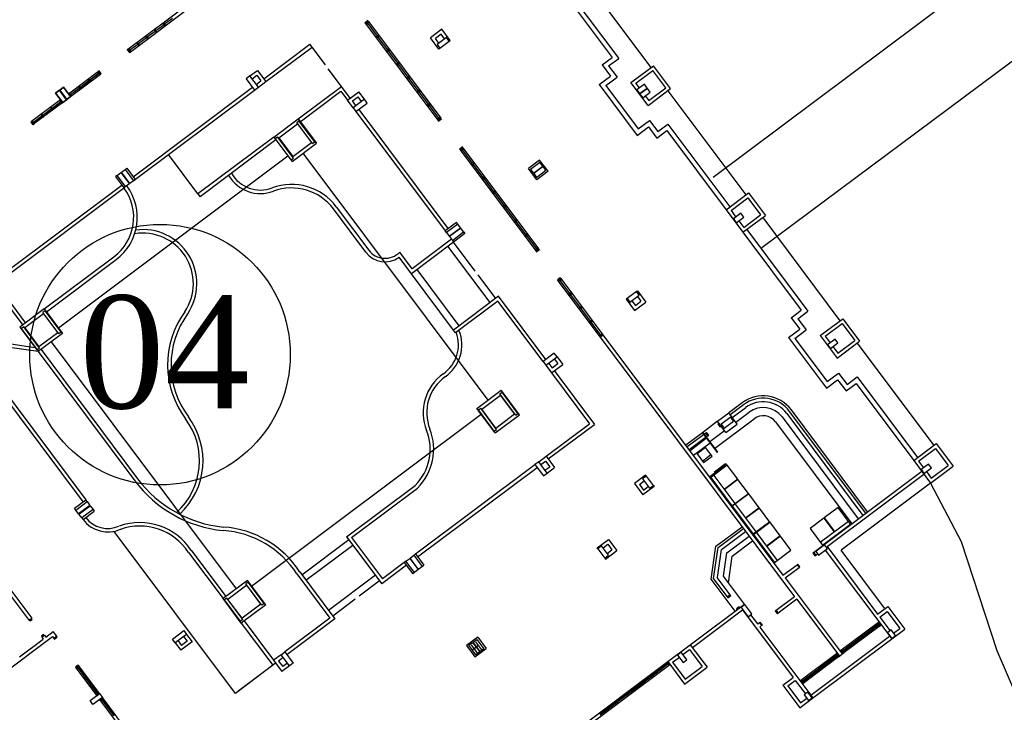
# Model space of a CAD drawing. Header units: millimetres. Extents: x 593 to 1794, y -180 to 570.
# Tile 22 of 71: x 1112 to 1154, y 47 to 77. Entities that reach past the tile are written whole.
import ezdxf

# ---------------------------------------------------------------- set-up
doc = ezdxf.new("R2010")
doc.units = ezdxf.units.MM
doc.header["$MEASUREMENT"] = 0
for name, color, linetype, lineweight in [('Layout - Marco Polo', 252, 'Continuous', 25), ('Linha de Chamada - Marco Polo', 1, 'Continuous', 25), ('Textos - Marco Polo', 143, 'Continuous', 25)]:
    doc.layers.add(name, color=color, linetype=linetype, lineweight=lineweight)
doc.styles.add('Dutch801RmBT', font='dutch.ttf')

msp = doc.modelspace()

# ---------------------------------------------------------------- linework, layer by layer
at = {"layer": 'Layout - Marco Polo'}
for p, q in [((1141.764, 69.95), (1156.612, 81.062)), ((1135.782, 79.068), (1139.108, 74.625)), ((1135.089, 78.55), (1137.732, 75.02)), ((1134.929, 78.43), (1137.452, 75.06)), ((1143.843, 66.956), (1158.893, 78.166)), ((1116.81, 75.409), (1119.436, 77.374)), ((1116.9, 75.289), (1119.526, 77.254)), ((1118.003, 76.208), (1118.333, 76.455)), ((1118.343, 76.525), (1118.303, 76.495)), ((1118.303, 76.495), (1118.363, 76.415)), ((1118.403, 76.445), (1118.343, 76.525)), ((1118.363, 76.415), (1118.403, 76.445)), ((1118.373, 76.485), (1118.702, 76.731)), ((1127.036, 76.625), (1126.916, 76.535)), ((1126.916, 76.535), (1126.94, 76.503)), ((1126.94, 76.503), (1127.06, 76.593)), ((1126.94, 76.503), (1130.026, 72.38)), ((1127.04, 76.578), (1126.96, 76.518)), ((1126.96, 76.518), (1126.99, 76.478)), ((1126.99, 76.478), (1127.07, 76.538)), ((1127.036, 76.625), (1127.022, 76.644)), ((1127.03, 76.508), (1127.437, 75.965)), ((1127.06, 76.593), (1127.036, 76.625)), ((1127.07, 76.538), (1127.04, 76.578)), ((1127.06, 76.593), (1130.147, 72.47)), ((1117.634, 75.932), (1117.963, 76.178)), ((1117.973, 76.248), (1117.933, 76.218)), ((1117.933, 76.218), (1117.993, 76.138)), ((1118.033, 76.168), (1117.973, 76.248)), ((1117.993, 76.138), (1118.033, 76.168)), ((1127.477, 75.995), (1127.397, 75.935)), ((1127.507, 75.955), (1127.477, 75.995)), ((1130.191, 76.257), (1129.711, 75.897)), ((1130.161, 76.047), (1129.921, 75.867)), ((1130.311, 75.847), (1130.161, 76.047)), ((1130.55, 75.777), (1130.191, 76.257)), ((1116.895, 75.379), (1117.224, 75.625)), ((1117.235, 75.695), (1117.194, 75.665)), ((1117.194, 75.665), (1117.254, 75.585)), ((1117.294, 75.615), (1117.235, 75.695)), ((1117.254, 75.585), (1117.294, 75.615)), ((1117.264, 75.655), (1117.594, 75.902)), ((1117.604, 75.972), (1117.564, 75.942)), ((1117.564, 75.942), (1117.624, 75.862)), ((1117.664, 75.892), (1117.604, 75.972)), ((1117.624, 75.862), (1117.664, 75.892)), ((1122.601, 74.148), (1124.57, 75.622)), ((1124.66, 75.502), (1124.57, 75.622)), ((1127.397, 75.935), (1127.427, 75.895)), ((1127.427, 75.895), (1127.507, 75.955)), ((1127.467, 75.925), (1127.873, 75.381)), ((1130.07, 75.417), (1129.711, 75.897)), ((1130.07, 75.667), (1129.921, 75.867)), ((1130.391, 75.907), (1129.99, 75.607)), ((1129.99, 75.607), (1130.11, 75.447)), ((1130.11, 75.447), (1130.51, 75.747)), ((1130.51, 75.747), (1130.391, 75.907)), ((1130.51, 75.747), (1130.55, 75.777)), ((1116.81, 75.409), (1116.782, 75.388)), ((1116.782, 75.388), (1116.872, 75.268)), ((1116.9, 75.289), (1116.81, 75.409)), ((1116.9, 75.289), (1116.81, 75.409)), ((1116.865, 75.419), (1116.825, 75.389)), ((1116.825, 75.389), (1116.885, 75.309)), ((1116.925, 75.339), (1116.865, 75.419)), ((1116.872, 75.268), (1116.9, 75.289)), ((1116.885, 75.309), (1116.925, 75.339)), ((1122.691, 74.028), (1124.66, 75.502)), ((1125.225, 74.747), (1124.66, 75.502)), ((1127.913, 75.411), (1127.833, 75.351)), ((1127.833, 75.351), (1127.863, 75.311)), ((1127.863, 75.311), (1127.943, 75.371)), ((1127.903, 75.341), (1128.31, 74.798)), ((1127.943, 75.371), (1127.913, 75.411)), ((1130.11, 75.447), (1130.07, 75.417)), ((1128.35, 74.828), (1128.27, 74.768)), ((1128.27, 74.768), (1128.3, 74.728)), ((1128.3, 74.728), (1128.38, 74.788)), ((1128.34, 74.758), (1128.747, 74.215)), ((1128.38, 74.788), (1128.35, 74.828)), ((1137.024, 74.739), (1137.452, 75.06)), ((1137.024, 74.739), (1137.383, 74.259)), ((1137.304, 74.699), (1137.732, 75.02)), ((1114.272, 73.509), (1115.553, 74.468)), ((1114.362, 73.389), (1115.643, 74.348)), ((1115.18, 74.104), (1115.554, 74.384)), ((1115.189, 74.092), (1115.562, 74.372)), ((1115.568, 74.448), (1115.528, 74.418)), ((1115.528, 74.418), (1115.588, 74.338)), ((1115.581, 74.489), (1115.553, 74.468)), ((1115.553, 74.468), (1115.643, 74.348)), ((1115.628, 74.368), (1115.568, 74.448)), ((1115.671, 74.369), (1115.581, 74.489)), ((1115.588, 74.338), (1115.628, 74.368)), ((1115.643, 74.348), (1115.671, 74.369)), ((1122.011, 74.268), (1122.331, 74.508)), ((1122.011, 74.268), (1122.331, 74.508)), ((1122.331, 74.508), (1122.691, 74.028)), ((1125.916, 73.825), (1125.35, 74.58)), ((1137.304, 74.699), (1137.663, 74.219)), ((1138.255, 73.987), (1139.215, 74.706)), ((1138.465, 73.957), (1139.185, 74.496)), ((1139.737, 73.76), (1139.185, 74.496)), ((1139.947, 73.73), (1139.215, 74.706)), ((1114.767, 73.794), (1115.14, 74.074)), ((1114.775, 73.783), (1115.149, 74.062)), ((1115.155, 74.138), (1115.115, 74.108)), ((1115.115, 74.108), (1115.175, 74.028)), ((1115.215, 74.058), (1115.155, 74.138)), ((1115.175, 74.028), (1115.215, 74.058)), ((1122.011, 74.268), (1121.851, 74.148)), ((1121.851, 74.148), (1122.211, 73.668)), ((1122.371, 73.788), (1122.011, 74.268)), ((1122.101, 74.148), (1122.301, 74.298)), ((1122.281, 73.908), (1122.481, 74.058)), ((1122.301, 74.298), (1122.481, 74.058)), ((1122.371, 73.788), (1122.691, 74.028)), ((1128.787, 74.245), (1128.707, 74.185)), ((1128.707, 74.185), (1128.737, 74.145)), ((1128.737, 74.145), (1128.817, 74.205)), ((1128.777, 74.175), (1129.183, 73.632)), ((1128.817, 74.205), (1128.787, 74.245)), ((1136.903, 73.899), (1137.383, 74.259)), ((1136.903, 73.899), (1138.521, 71.738)), ((1137.183, 73.859), (1137.663, 74.219)), ((1138.255, 73.987), (1138.375, 74.077)), ((1138.986, 73.01), (1138.255, 73.987)), ((1138.615, 73.757), (1138.465, 73.957)), ((1138.827, 73.916), (1138.507, 73.676)), ((1138.947, 73.755), (1138.827, 73.916)), ((1113.887, 73.657), (1113.726, 73.537)), ((1113.726, 73.537), (1113.887, 73.657)), ((1113.726, 73.537), (1114.026, 73.137)), ((1114.026, 73.137), (1113.726, 73.537)), ((1114.186, 73.257), (1113.887, 73.657)), ((1113.887, 73.657), (1114.186, 73.257)), ((1114.063, 73.789), (1113.903, 73.669)), ((1113.903, 73.669), (1114.063, 73.789)), ((1113.903, 73.669), (1114.202, 73.269)), ((1114.202, 73.269), (1113.903, 73.669)), ((1114.362, 73.389), (1114.063, 73.789)), ((1114.063, 73.789), (1114.362, 73.389)), ((1114.362, 73.389), (1114.272, 73.509)), ((1114.327, 73.519), (1114.287, 73.489)), ((1114.287, 73.489), (1114.347, 73.409)), ((1114.387, 73.439), (1114.327, 73.519)), ((1114.353, 73.485), (1114.727, 73.764)), ((1114.362, 73.473), (1114.735, 73.753)), ((1114.741, 73.828), (1114.701, 73.798)), ((1114.701, 73.798), (1114.761, 73.718)), ((1114.801, 73.748), (1114.741, 73.828)), ((1114.761, 73.718), (1114.801, 73.748)), ((1117.029, 69.976), (1122.121, 73.788)), ((1117.079, 69.826), (1122.211, 73.668)), ((1122.211, 73.668), (1122.371, 73.788)), ((1124.067, 72.44), (1125.916, 73.825)), ((1124.156, 72.32), (1125.886, 73.615)), ((1125.886, 73.615), (1126.168, 73.237)), ((1126.289, 73.327), (1125.916, 73.825)), ((1126.168, 73.237), (1126.649, 73.596)), ((1126.889, 73.276), (1126.649, 73.596)), ((1126.889, 73.276), (1126.649, 73.596)), ((1129.223, 73.662), (1129.143, 73.602)), ((1129.143, 73.602), (1129.173, 73.562)), ((1129.173, 73.562), (1129.253, 73.622)), ((1129.213, 73.592), (1129.62, 73.048)), ((1129.253, 73.622), (1129.223, 73.662)), ((1137.183, 73.859), (1138.561, 72.018)), ((1138.507, 73.676), (1138.626, 73.516)), ((1138.626, 73.516), (1138.947, 73.755)), ((1138.959, 73.739), (1138.638, 73.5)), ((1138.638, 73.5), (1138.758, 73.34)), ((1138.758, 73.34), (1139.078, 73.579)), ((1139.078, 73.579), (1138.959, 73.739)), ((1138.986, 73.01), (1139.947, 73.73)), ((1139.016, 73.22), (1139.737, 73.76)), ((1139.827, 73.64), (1143.153, 69.197)), ((1113.936, 73.257), (1112.695, 72.328)), ((1114.026, 73.137), (1112.785, 72.208)), ((1113.577, 72.903), (1113.937, 73.173)), ((1113.585, 72.892), (1113.945, 73.162)), ((1113.936, 73.257), (1113.896, 73.227)), ((1113.896, 73.227), (1113.986, 73.107)), ((1114.026, 73.137), (1113.936, 73.257)), ((1114.026, 73.137), (1113.936, 73.257)), ((1113.986, 73.107), (1114.026, 73.137)), ((1114.026, 73.137), (1114.186, 73.257)), ((1114.186, 73.257), (1114.026, 73.137)), ((1114.202, 73.269), (1114.362, 73.389)), ((1114.362, 73.389), (1114.202, 73.269)), ((1114.347, 73.409), (1114.387, 73.439)), ((1126.408, 72.917), (1126.168, 73.237)), ((1126.378, 73.207), (1126.619, 73.386)), ((1126.528, 73.006), (1126.378, 73.207)), ((1126.889, 73.276), (1126.408, 72.917)), ((1126.528, 72.756), (1127.008, 73.116)), ((1126.768, 73.186), (1126.619, 73.386)), ((1127.008, 73.116), (1126.889, 73.276)), ((1129.66, 73.078), (1129.58, 73.018)), ((1129.69, 73.038), (1129.66, 73.078)), ((1138.866, 73.421), (1139.016, 73.22)), ((1138.986, 73.01), (1139.106, 73.1)), ((1113.136, 72.658), (1113.096, 72.628)), ((1113.226, 72.538), (1113.136, 72.658)), ((1113.176, 72.603), (1113.537, 72.873)), ((1113.185, 72.592), (1113.545, 72.862)), ((1113.536, 72.957), (1113.496, 72.928)), ((1113.496, 72.928), (1113.586, 72.807)), ((1113.626, 72.837), (1113.536, 72.957)), ((1113.586, 72.807), (1113.626, 72.837)), ((1126.408, 72.917), (1126.528, 72.756)), ((1126.528, 72.756), (1130.335, 67.671)), ((1126.648, 72.846), (1130.455, 67.761)), ((1129.58, 73.018), (1129.61, 72.978)), ((1129.61, 72.978), (1129.69, 73.038)), ((1129.65, 73.008), (1130.057, 72.465)), ((1112.695, 72.328), (1112.667, 72.307)), ((1112.667, 72.307), (1112.757, 72.187)), ((1112.735, 72.358), (1112.695, 72.328)), ((1112.785, 72.208), (1112.695, 72.328)), ((1112.785, 72.208), (1112.695, 72.328)), ((1112.695, 72.328), (1112.785, 72.208)), ((1112.785, 72.208), (1112.695, 72.328)), ((1112.825, 72.238), (1112.735, 72.358)), ((1112.776, 72.304), (1113.136, 72.573)), ((1112.785, 72.293), (1113.145, 72.562)), ((1112.785, 72.208), (1112.825, 72.238)), ((1113.096, 72.628), (1113.186, 72.508)), ((1113.186, 72.508), (1113.226, 72.538)), ((1123.026, 71.661), (1124.067, 72.44)), ((1123.236, 71.631), (1124.036, 72.23)), ((1124.005, 72.288), (1124.101, 72.36)), ((1124.683, 71.384), (1124.005, 72.288)), ((1124.036, 72.23), (1124.636, 71.43)), ((1124.067, 72.44), (1124.846, 71.4)), ((1124.779, 71.456), (1124.101, 72.36)), ((1130.097, 72.495), (1130.016, 72.435)), ((1130.016, 72.435), (1130.046, 72.395)), ((1130.147, 72.47), (1130.026, 72.38)), ((1130.026, 72.38), (1130.05, 72.348)), ((1130.046, 72.395), (1130.127, 72.455)), ((1130.05, 72.348), (1130.17, 72.438)), ((1130.127, 72.455), (1130.097, 72.495)), ((1130.17, 72.438), (1130.147, 72.47)), ((1130.17, 72.438), (1130.185, 72.419)), ((1138.561, 72.018), (1139.042, 72.377)), ((1139.042, 72.377), (1139.401, 71.897)), ((1139.401, 71.897), (1139.829, 72.218)), ((1139.829, 72.218), (1142.472, 68.687)), ((1112.757, 72.187), (1112.785, 72.208)), ((1138.521, 71.738), (1139.001, 72.098)), ((1139.001, 72.098), (1139.361, 71.617)), ((1139.361, 71.617), (1139.789, 71.938)), ((1139.789, 71.938), (1142.312, 68.567)), ((1123.026, 71.661), (1119.792, 69.24)), ((1123.116, 71.541), (1119.882, 69.12)), ((1123.026, 71.661), (1123.805, 70.621)), ((1123.093, 71.605), (1123.189, 71.677)), ((1123.77, 70.701), (1123.093, 71.605)), ((1123.866, 70.772), (1123.189, 71.677)), ((1123.236, 71.631), (1123.835, 70.831)), ((1123.805, 70.621), (1124.846, 71.4)), ((1123.835, 70.831), (1124.636, 71.43)), ((1124.683, 71.384), (1124.779, 71.456)), ((1132.166, 60.453), (1124.285, 70.98)), ((1131.069, 71.237), (1130.949, 71.147)), ((1130.949, 71.147), (1130.973, 71.115)), ((1130.973, 71.115), (1131.093, 71.205)), ((1130.973, 71.115), (1134.198, 66.809)), ((1131.073, 71.19), (1130.993, 71.13)), ((1130.993, 71.13), (1131.023, 71.09)), ((1131.023, 71.09), (1131.103, 71.15)), ((1131.069, 71.237), (1131.055, 71.256)), ((1131.063, 71.12), (1131.49, 70.551)), ((1131.093, 71.205), (1131.069, 71.237)), ((1131.103, 71.15), (1131.073, 71.19)), ((1131.093, 71.205), (1134.318, 66.898)), ((1113.843, 63.537), (1123.625, 70.861)), ((1119.792, 69.24), (1118.536, 70.917)), ((1123.77, 70.701), (1123.866, 70.772)), ((1131.53, 70.581), (1131.45, 70.521)), ((1131.48, 70.481), (1131.56, 70.541)), ((1131.56, 70.541), (1131.53, 70.581)), ((1134.362, 70.685), (1133.882, 70.326)), ((1134.376, 70.583), (1133.976, 70.284)), ((1134.722, 70.205), (1134.362, 70.685)), ((1134.416, 70.613), (1134.362, 70.685)), ((1134.496, 70.423), (1134.376, 70.583)), ((1116.351, 70.031), (1116.512, 70.151)), ((1116.512, 70.151), (1116.871, 69.671)), ((1116.528, 70.163), (1116.688, 70.283)), ((1116.887, 69.683), (1116.528, 70.163)), ((1116.688, 70.283), (1116.76, 70.337)), ((1116.688, 70.283), (1117.047, 69.802)), ((1116.76, 70.337), (1117.119, 69.856)), ((1131.45, 70.521), (1131.48, 70.481)), ((1131.52, 70.511), (1131.946, 69.941)), ((1134.241, 69.845), (1133.882, 70.326)), ((1133.976, 70.284), (1134.096, 70.124)), ((1134.096, 70.124), (1134.496, 70.423)), ((1134.508, 70.407), (1134.108, 70.108)), ((1134.227, 69.947), (1134.628, 70.247)), ((1134.722, 70.205), (1134.241, 69.845)), ((1134.628, 70.247), (1134.508, 70.407)), ((1116.351, 70.031), (1116.279, 69.977)), ((1116.279, 69.977), (1116.639, 69.497)), ((1116.711, 69.551), (1116.351, 70.031)), ((1117.047, 69.802), (1116.887, 69.683)), ((1117.047, 69.802), (1117.119, 69.856)), ((1131.986, 69.971), (1131.906, 69.911)), ((1131.906, 69.911), (1131.936, 69.871)), ((1131.936, 69.871), (1132.016, 69.931)), ((1131.976, 69.901), (1132.402, 69.332)), ((1132.016, 69.931), (1131.986, 69.971)), ((1134.108, 70.108), (1134.227, 69.947)), ((1111.458, 65.805), (1116.549, 69.617)), ((1111.548, 65.685), (1116.679, 69.527)), ((1116.711, 69.551), (1116.639, 69.497)), ((1116.871, 69.671), (1116.711, 69.551)), ((1132.442, 69.362), (1132.362, 69.302)), ((1132.362, 69.302), (1132.392, 69.262)), ((1132.392, 69.262), (1132.472, 69.322)), ((1132.432, 69.292), (1132.859, 68.722)), ((1132.472, 69.322), (1132.442, 69.362)), ((1142.312, 68.567), (1143.273, 69.286)), ((1143.273, 69.286), (1143.992, 68.326)), ((1119.792, 69.24), (1119.882, 69.12)), ((1142.522, 68.537), (1143.243, 69.077)), ((1143.243, 69.077), (1143.782, 68.356)), ((1126.953, 66.755), (1125.571, 68.601)), ((1125.691, 68.691), (1127.074, 66.845)), ((1132.899, 68.752), (1132.819, 68.692)), ((1132.819, 68.692), (1132.849, 68.652)), ((1132.849, 68.652), (1132.929, 68.712)), ((1132.889, 68.682), (1133.315, 68.113)), ((1132.929, 68.712), (1132.899, 68.752)), ((1142.312, 68.567), (1143.031, 67.607)), ((1142.522, 68.537), (1142.732, 68.257)), ((1130.816, 68.03), (1130.335, 67.671)), ((1130.87, 67.958), (1130.816, 68.03)), ((1130.87, 67.958), (1130.816, 68.03)), ((1133.355, 68.143), (1133.275, 68.083)), ((1133.275, 68.083), (1133.305, 68.043)), ((1133.305, 68.043), (1133.385, 68.103)), ((1133.345, 68.073), (1133.771, 67.503)), ((1133.385, 68.103), (1133.355, 68.143)), ((1142.944, 68.416), (1142.624, 68.176)), ((1142.624, 68.176), (1142.744, 68.016)), ((1142.744, 68.016), (1143.064, 68.256)), ((1142.852, 68.097), (1143.062, 67.817)), ((1143.064, 68.256), (1142.944, 68.416)), ((1143.031, 67.607), (1143.992, 68.326)), ((1143.062, 67.817), (1143.782, 68.356)), ((1143.872, 68.236), (1147.168, 63.833)), ((1130.389, 67.599), (1130.335, 67.671)), ((1130.87, 67.958), (1130.389, 67.599)), ((1130.389, 67.599), (1130.509, 67.439)), ((1130.509, 67.439), (1130.989, 67.798)), ((1131.001, 67.782), (1130.521, 67.423)), ((1130.641, 67.263), (1131.121, 67.622)), ((1130.989, 67.798), (1130.87, 67.958)), ((1131.121, 67.622), (1131.001, 67.782)), ((1131.121, 67.622), (1131.175, 67.55)), ((1143.031, 67.607), (1145.518, 64.285)), ((1143.191, 67.727), (1145.798, 64.244)), ((1130.695, 67.191), (1128.894, 65.842)), ((1130.605, 67.311), (1128.924, 66.052)), ((1130.521, 67.423), (1130.641, 67.263)), ((1130.641, 67.263), (1130.695, 67.191)), ((1131.175, 67.55), (1130.695, 67.191)), ((1131.619, 65.956), (1130.695, 67.191)), ((1133.811, 67.533), (1133.731, 67.473)), ((1133.731, 67.473), (1133.761, 67.433)), ((1133.761, 67.433), (1133.841, 67.493)), ((1133.801, 67.463), (1134.228, 66.894)), ((1133.841, 67.493), (1133.811, 67.533)), ((1128.924, 66.052), (1128.395, 66.759)), ((1132.253, 64.609), (1130.455, 67.011)), ((1134.268, 66.923), (1134.188, 66.864)), ((1134.188, 66.864), (1134.218, 66.824)), ((1134.318, 66.898), (1134.198, 66.809)), ((1134.198, 66.809), (1134.222, 66.777)), ((1134.218, 66.824), (1134.298, 66.883)), ((1134.222, 66.777), (1134.342, 66.866)), ((1134.298, 66.883), (1134.268, 66.923)), ((1134.342, 66.866), (1134.318, 66.898)), ((1134.342, 66.866), (1134.356, 66.848)), ((1113.243, 64.338), (1116.213, 66.561)), ((1113.333, 64.218), (1116.303, 66.441)), ((1128.894, 65.842), (1128.371, 66.54)), ((1130.932, 63.62), (1129.134, 66.022)), ((1130.692, 63.441), (1128.894, 65.842)), ((1132.493, 64.789), (1131.744, 65.789)), ((1135.241, 65.666), (1135.121, 65.576)), ((1135.121, 65.576), (1135.144, 65.544)), ((1135.265, 65.634), (1135.144, 65.544)), ((1135.144, 65.544), (1135.265, 65.634)), ((1135.144, 65.544), (1136.942, 63.142)), ((1135.245, 65.619), (1135.165, 65.559)), ((1135.165, 65.559), (1135.194, 65.519)), ((1135.194, 65.519), (1135.275, 65.579)), ((1135.241, 65.666), (1135.227, 65.684)), ((1135.647, 64.998), (1135.235, 65.549)), ((1135.265, 65.634), (1135.241, 65.666)), ((1135.275, 65.579), (1135.245, 65.619)), ((1135.265, 65.634), (1137.062, 63.232)), ((1111.067, 65.326), (1112.323, 63.649)), ((1111.187, 65.416), (1112.443, 63.738)), ((1138.493, 65.084), (1138.093, 64.784)), ((1138.493, 65.084), (1138.533, 65.114)), ((1138.613, 64.924), (1138.493, 65.084)), ((1138.533, 65.114), (1138.893, 64.633)), ((1132.613, 64.879), (1130.692, 63.441)), ((1132.583, 64.669), (1130.782, 63.32)), ((1134.507, 62.099), (1132.583, 64.669)), ((1134.627, 62.189), (1132.613, 64.879)), ((1135.687, 65.028), (1135.606, 64.968)), ((1135.606, 64.968), (1135.636, 64.928)), ((1135.636, 64.928), (1135.717, 64.988)), ((1136.089, 64.408), (1135.676, 64.958)), ((1135.717, 64.988), (1135.687, 65.028)), ((1138.093, 64.784), (1138.053, 64.754)), ((1138.053, 64.754), (1138.412, 64.274)), ((1138.093, 64.784), (1138.213, 64.624)), ((1138.213, 64.624), (1138.613, 64.924)), ((1138.293, 64.684), (1138.443, 64.484)), ((1138.443, 64.484), (1138.683, 64.664)), ((1138.533, 64.864), (1138.683, 64.664)), ((1113.243, 64.338), (1112.203, 63.559)), ((1113.278, 64.258), (1113.182, 64.186)), ((1113.243, 64.338), (1114.023, 63.297)), ((1113.956, 63.353), (1113.278, 64.258)), ((1136.129, 64.438), (1136.048, 64.378)), ((1136.048, 64.378), (1136.078, 64.338)), ((1136.078, 64.338), (1136.158, 64.398)), ((1136.53, 63.817), (1136.118, 64.368)), ((1136.158, 64.398), (1136.129, 64.438)), ((1138.412, 64.274), (1138.893, 64.633)), ((1145.09, 63.964), (1145.518, 64.285)), ((1145.37, 63.924), (1145.798, 64.244)), ((1113.213, 64.128), (1112.413, 63.528)), ((1113.86, 63.281), (1113.182, 64.186)), ((1113.213, 64.128), (1113.813, 63.327)), ((1136.571, 63.847), (1136.49, 63.788)), ((1136.6, 63.807), (1136.571, 63.847)), ((1145.09, 63.964), (1145.45, 63.484)), ((1145.37, 63.924), (1145.73, 63.444)), ((1146.328, 63.204), (1147.288, 63.923)), ((1147.288, 63.923), (1148.007, 62.962)), ((1112.203, 63.559), (1112.982, 62.518)), ((1112.366, 63.574), (1112.27, 63.503)), ((1112.947, 62.598), (1112.27, 63.503)), ((1113.043, 62.67), (1112.366, 63.574)), ((1112.413, 63.528), (1113.012, 62.728)), ((1130.782, 63.32), (1130.692, 63.441)), ((1136.49, 63.788), (1136.52, 63.748)), ((1136.52, 63.748), (1136.6, 63.807)), ((1136.972, 63.227), (1136.56, 63.777)), ((1144.97, 63.124), (1145.45, 63.484)), ((1145.25, 63.084), (1145.73, 63.444)), ((1146.538, 63.174), (1147.258, 63.713)), ((1147.258, 63.713), (1147.797, 62.993)), ((1112.855, 62.688), (1110.825, 62.98)), ((1114.023, 63.297), (1112.982, 62.518)), ((1113.813, 63.327), (1113.012, 62.728)), ((1113.956, 63.353), (1113.86, 63.281)), ((1137.013, 63.257), (1136.932, 63.197)), ((1136.932, 63.197), (1136.962, 63.157)), ((1137.062, 63.232), (1136.942, 63.142)), ((1136.942, 63.142), (1145.228, 52.075)), ((1136.962, 63.157), (1137.042, 63.217)), ((1137.042, 63.217), (1137.013, 63.257)), ((1137.062, 63.232), (1144.734, 52.985)), ((1144.97, 63.124), (1146.588, 60.963)), ((1145.25, 63.084), (1146.628, 61.243)), ((1146.328, 63.204), (1147.047, 62.243)), ((1146.538, 63.174), (1146.747, 62.894)), ((1146.959, 63.052), (1146.639, 62.813)), ((1147.079, 62.892), (1146.959, 63.052)), ((1147.077, 62.453), (1147.797, 62.993)), ((1112.982, 62.518), (1110.742, 62.84)), ((1113.043, 62.67), (1112.947, 62.598)), ((1113.102, 62.608), (1117.222, 57.104)), ((1113.542, 62.937), (1121.423, 52.411)), ((1146.639, 62.813), (1146.759, 62.653)), ((1146.759, 62.653), (1147.079, 62.892)), ((1146.867, 62.733), (1147.077, 62.453)), ((1147.047, 62.243), (1148.007, 62.962)), ((1147.899, 62.882), (1151.165, 58.519)), ((1112.982, 62.518), (1117.102, 57.014)), ((1134.987, 62.459), (1134.507, 62.099)), ((1134.626, 61.939), (1135.107, 62.299)), ((1135.107, 62.299), (1134.987, 62.459)), ((1134.987, 62.209), (1135.136, 62.009)), ((1135.107, 62.299), (1135.346, 61.978)), ((1134.507, 62.099), (1134.626, 61.939)), ((1134.626, 61.939), (1134.866, 61.619)), ((1134.746, 62.029), (1134.896, 61.829)), ((1134.866, 61.619), (1135.346, 61.978)), ((1134.896, 61.829), (1135.136, 62.009)), ((1134.866, 61.619), (1136.49, 59.449)), ((1134.986, 61.709), (1136.7, 59.419)), ((1146.588, 60.963), (1147.068, 61.322)), ((1146.628, 61.243), (1147.108, 61.602)), ((1147.068, 61.322), (1147.428, 60.842)), ((1147.108, 61.602), (1147.468, 61.122)), ((1147.468, 61.122), (1147.896, 61.443)), ((1147.896, 61.443), (1150.473, 58)), ((1111.086, 61.196), (1114.893, 56.11)), ((1111.206, 61.286), (1115.013, 56.2)), ((1147.428, 60.842), (1147.856, 61.163)), ((1147.856, 61.163), (1150.313, 57.881)), ((1131.686, 60.094), (1132.726, 60.873)), ((1131.896, 60.063), (1132.696, 60.663)), ((1132.665, 60.721), (1132.761, 60.793)), ((1133.343, 59.816), (1132.665, 60.721)), ((1133.296, 59.862), (1132.696, 60.663)), ((1133.506, 59.832), (1132.726, 60.873)), ((1133.439, 59.888), (1132.761, 60.793)), ((1132.465, 59.053), (1131.686, 60.094)), ((1131.753, 60.038), (1131.849, 60.11)), ((1132.43, 59.133), (1131.753, 60.038)), ((1132.526, 59.205), (1131.849, 60.11)), ((1132.495, 59.263), (1131.896, 60.063)), ((1142.997, 60.336), (1142.429, 59.91)), ((1143.057, 60.256), (1142.489, 59.83)), ((1142.578, 59.71), (1143.147, 60.136)), ((1148.348, 55.691), (1145.097, 60.034)), ((1122.083, 52.53), (1131.866, 59.854)), ((1132.465, 59.053), (1133.506, 59.832)), ((1132.495, 59.263), (1133.296, 59.862)), ((1133.343, 59.816), (1133.439, 59.888)), ((1141.825, 58.397), (1143.507, 59.655)), ((1141.948, 59.551), (1142.429, 59.91)), ((1142.508, 59.72), (1142.108, 59.421)), ((1142.788, 59.43), (1142.429, 59.91)), ((1142.628, 59.56), (1142.508, 59.72)), ((1142.728, 59.51), (1143.297, 59.936)), ((1144.697, 59.734), (1147.948, 55.392)), ((1144.897, 59.884), (1148.148, 55.541)), ((1148.268, 55.631), (1145.017, 59.974)), ((1132.43, 59.133), (1132.526, 59.205)), ((1134.641, 58.065), (1136.49, 59.449)), ((1134.731, 57.945), (1136.7, 59.419)), ((1141.948, 59.551), (1141.3, 59.065)), ((1142.308, 59.07), (1141.948, 59.551)), ((1141.992, 59.459), (1141.96, 59.435)), ((1141.96, 59.435), (1142.05, 59.315)), ((1142.008, 59.471), (1141.992, 59.459)), ((1141.992, 59.459), (1142.082, 59.339)), ((1142.082, 59.339), (1141.992, 59.459)), ((1142.05, 59.315), (1142.082, 59.339)), ((1142.098, 59.351), (1142.082, 59.339)), ((1142.108, 59.421), (1142.228, 59.26)), ((1142.228, 59.26), (1142.628, 59.56)), ((1142.308, 59.07), (1142.788, 59.43)), ((1144.416, 59.525), (1147.668, 55.182)), ((1141.3, 59.065), (1140.596, 58.538)), ((1141.448, 59.051), (1140.656, 58.458)), ((1141.538, 58.931), (1140.745, 58.338)), ((1141.48, 58.825), (1140.775, 58.298)), ((1141.3, 59.065), (1141.929, 58.225)), ((1141.316, 59.077), (1141.945, 58.237)), ((1141.48, 59.075), (1141.448, 59.051)), ((1141.448, 59.051), (1141.538, 58.931)), ((1141.538, 58.931), (1141.448, 59.051)), ((1141.448, 59.051), (1141.538, 58.931)), ((1141.57, 58.955), (1141.48, 59.075)), ((1141.538, 58.931), (1141.57, 58.955)), ((1142.248, 59.15), (1141.616, 58.677)), ((1141.63, 58.625), (1140.925, 58.098)), ((1141.438, 58.433), (1141.072, 58.159)), ((1141.712, 58.067), (1141.438, 58.433)), ((1150.313, 57.881), (1151.273, 58.6)), ((1150.523, 57.85), (1151.243, 58.39)), ((1151.243, 58.39), (1151.783, 57.669)), ((1151.273, 58.6), (1151.993, 57.639)), ((1134.321, 57.825), (1134.641, 58.065)), ((1134.641, 58.065), (1135.001, 57.585)), ((1141.072, 58.159), (1141.346, 57.793)), ((1141.301, 57.854), (1141.667, 58.128)), ((1141.346, 57.793), (1141.712, 58.067)), ((1141.945, 58.237), (1141.929, 58.225)), ((1129.069, 53.894), (1134.161, 57.706)), ((1129.159, 53.774), (1134.251, 57.585)), ((1134.321, 57.825), (1134.161, 57.706)), ((1134.161, 57.706), (1134.52, 57.225)), ((1134.68, 57.345), (1134.321, 57.825)), ((1134.411, 57.705), (1134.611, 57.855)), ((1134.59, 57.465), (1134.791, 57.615)), ((1134.611, 57.855), (1134.791, 57.615)), ((1134.68, 57.345), (1135.001, 57.585)), ((1142.335, 57.717), (1141.614, 57.177)), ((1142.347, 57.7), (1141.626, 57.161)), ((1142.365, 57.677), (1141.663, 57.152)), ((1142.291, 57.741), (1141.812, 57.382)), ((1142.303, 57.726), (1141.822, 57.367)), ((1142.303, 57.726), (1142.291, 57.741)), ((1142.335, 57.717), (1142.347, 57.7)), ((1142.81, 57.083), (1142.365, 57.677)), ((1150.313, 57.881), (1151.032, 56.92)), ((1150.523, 57.85), (1150.733, 57.57)), ((1150.945, 57.729), (1150.625, 57.489)), ((1150.744, 57.329), (1151.065, 57.569)), ((1151.065, 57.569), (1150.945, 57.729)), ((1151.032, 56.92), (1151.993, 57.639)), ((1151.062, 57.13), (1151.783, 57.669)), ((1134.52, 57.225), (1134.68, 57.345)), ((1138.882, 57.255), (1138.402, 56.896)), ((1138.912, 57.215), (1138.752, 57.096)), ((1138.752, 57.096), (1139.052, 56.695)), ((1138.912, 57.215), (1138.882, 57.255)), ((1139.212, 56.815), (1138.912, 57.215)), ((1141.663, 57.152), (1142.562, 55.951)), ((1141.783, 57.241), (1142.682, 56.041)), ((1146.043, 53.965), (1150.658, 57.42)), ((1146.617, 54.208), (1150.747, 57.3)), ((1150.625, 57.489), (1150.744, 57.329)), ((1150.852, 57.41), (1151.062, 57.13)), ((1126.132, 54.631), (1129.055, 56.818)), ((1126.342, 54.6), (1129.153, 56.705)), ((1126.342, 54.6), (1129.153, 56.705)), ((1138.402, 56.896), (1138.762, 56.416)), ((1138.616, 56.86), (1138.816, 57.01)), ((1138.616, 56.86), (1138.796, 56.62)), ((1139.242, 56.775), (1138.762, 56.416)), ((1138.796, 56.62), (1138.996, 56.77)), ((1139.052, 56.695), (1139.212, 56.815)), ((1139.212, 56.815), (1139.242, 56.775)), ((1142.81, 57.083), (1142.228, 56.647)), ((1142.819, 57.071), (1142.237, 56.635)), ((1143.264, 56.477), (1142.819, 57.071)), ((1151.032, 56.92), (1147.214, 54.061)), ((1142.562, 55.951), (1143.264, 56.477)), ((1143.278, 56.458), (1142.576, 55.932)), ((1143.723, 55.863), (1143.278, 56.458)), ((1114.533, 55.841), (1115.013, 56.2)), ((1114.587, 55.769), (1114.533, 55.841)), ((1114.587, 55.769), (1115.067, 56.128)), ((1115.187, 55.968), (1114.707, 55.608)), ((1114.719, 55.592), (1115.199, 55.952)), ((1115.067, 56.128), (1115.013, 56.2)), ((1115.067, 56.128), (1115.187, 55.968)), ((1115.199, 55.952), (1115.319, 55.792)), ((1142.576, 55.932), (1143.475, 54.731)), ((1142.696, 56.022), (1143.595, 54.821)), ((1143.723, 55.863), (1143.141, 55.427)), ((1143.732, 55.851), (1143.15, 55.415)), ((1144.177, 55.257), (1143.732, 55.851)), ((1147.093, 55.874), (1146.498, 55.429)), ((1147.619, 55.172), (1147.093, 55.874)), ((1114.707, 55.608), (1114.587, 55.769)), ((1114.839, 55.432), (1114.719, 55.592)), ((1115.319, 55.792), (1114.839, 55.432)), ((1114.839, 55.432), (1114.893, 55.36)), ((1114.893, 55.36), (1115.373, 55.72)), ((1115.319, 55.792), (1115.373, 55.72)), ((1146.486, 55.42), (1145.892, 54.975)), ((1146.486, 55.42), (1146.922, 54.838)), ((1146.498, 55.429), (1146.934, 54.847)), ((1141.879, 54.221), (1142.995, 55.057)), ((1144.176, 55.259), (1143.473, 54.733)), ((1143.475, 54.731), (1144.177, 55.257)), ((1144.621, 54.665), (1144.176, 55.259)), ((1146.328, 54.393), (1147.529, 55.292)), ((1146.418, 54.273), (1147.619, 55.172)), ((1121.388, 47.953), (1116.218, 54.859)), ((1126.132, 54.631), (1127.63, 52.629)), ((1126.342, 54.6), (1127.66, 52.839)), ((1141.972, 54.166), (1143.055, 54.977)), ((1142.111, 54.083), (1143.145, 54.857)), ((1142.344, 53.945), (1143.295, 54.657)), ((1143.473, 54.733), (1144.372, 53.533)), ((1143.593, 54.823), (1144.492, 53.622)), ((1144.621, 54.665), (1144.038, 54.229)), ((1144.63, 54.653), (1144.047, 54.217)), ((1145.075, 54.058), (1144.63, 54.653)), ((1145.892, 54.975), (1146.418, 54.273)), ((1124.221, 53.012), (1126.222, 54.51)), ((1124.4, 52.772), (1126.402, 54.27)), ((1136.816, 54.159), (1137.296, 54.519)), ((1136.846, 54.119), (1136.816, 54.159)), ((1137.006, 54.239), (1136.846, 54.119)), ((1137.305, 53.839), (1137.006, 54.239)), ((1137.066, 54.159), (1137.266, 54.309)), ((1137.266, 54.309), (1137.446, 54.069)), ((1137.296, 54.519), (1137.656, 54.038)), ((1141.677, 52.821), (1141.879, 54.221)), ((1141.782, 52.848), (1141.972, 54.166)), ((1142.577, 53.807), (1143.445, 54.456)), ((1146.514, 54.287), (1146.138, 54.005)), ((1146.634, 54.127), (1146.514, 54.287)), ((1146.617, 54.208), (1148.774, 51.326)), ((1119.386, 53.963), (1120.863, 51.991)), ((1119.503, 54.057), (1120.983, 52.081)), ((1128.837, 53.72), (1128.997, 53.84)), ((1128.997, 53.84), (1129.069, 53.894)), ((1128.997, 53.84), (1129.357, 53.36)), ((1129.069, 53.894), (1129.429, 53.414)), ((1136.846, 54.119), (1137.145, 53.719)), ((1137.145, 53.719), (1137.305, 53.839)), ((1137.175, 53.679), (1137.656, 54.038)), ((1137.245, 53.919), (1137.446, 54.069)), ((1141.94, 52.888), (1142.111, 54.083)), ((1142.202, 52.955), (1142.344, 53.945)), ((1142.414, 52.672), (1142.577, 53.807)), ((1144.372, 53.533), (1145.075, 54.058)), ((1146.043, 53.965), (1146.01, 53.941)), ((1146.01, 53.941), (1146.1, 53.821)), ((1146.043, 53.965), (1146.132, 53.845)), ((1146.132, 53.845), (1146.043, 53.965)), ((1146.1, 53.821), (1146.132, 53.845)), ((1146.132, 53.845), (1146.212, 53.905)), ((1146.138, 54.005), (1146.257, 53.845)), ((1146.257, 53.845), (1146.634, 54.127)), ((1146.542, 54.058), (1149.373, 50.275)), ((1149.071, 51.58), (1147.214, 54.061)), ((1128.679, 53.414), (1127.63, 52.629)), ((1128.589, 53.534), (1127.66, 52.839)), ((1128.661, 53.588), (1128.589, 53.534)), ((1128.589, 53.534), (1128.949, 53.054)), ((1128.661, 53.588), (1128.821, 53.708)), ((1129.021, 53.108), (1128.661, 53.588)), ((1128.821, 53.708), (1129.181, 53.228)), ((1129.197, 53.24), (1128.837, 53.72)), ((1129.357, 53.36), (1129.197, 53.24)), ((1129.357, 53.36), (1129.429, 53.414)), ((1137.145, 53.719), (1137.175, 53.679)), ((1144.734, 52.985), (1145.338, 53.438)), ((1144.836, 52.874), (1145.428, 53.318)), ((1145.37, 53.462), (1145.338, 53.438)), ((1145.338, 53.438), (1145.428, 53.318)), ((1145.338, 53.438), (1145.428, 53.318)), ((1145.46, 53.342), (1145.37, 53.462)), ((1145.428, 53.318), (1145.46, 53.342)), ((1124.011, 53.042), (1125.419, 51.161)), ((1124.131, 53.132), (1125.629, 51.131)), ((1127.361, 52.989), (1125.359, 51.491)), ((1129.021, 53.108), (1128.949, 53.054)), ((1129.181, 53.228), (1129.021, 53.108)), ((1143.097, 51.76), (1142.202, 52.955)), ((1111.358, 52.714), (1112.593, 51.065)), ((1111.478, 52.804), (1112.713, 51.155)), ((1121.903, 52.77), (1120.863, 51.991)), ((1121.873, 52.56), (1121.073, 51.961)), ((1121.938, 52.69), (1121.842, 52.618)), ((1122.519, 51.714), (1121.842, 52.618)), ((1122.473, 51.76), (1121.873, 52.56)), ((1122.682, 51.73), (1121.903, 52.77)), ((1122.616, 51.786), (1121.938, 52.69)), ((1127.54, 52.749), (1126.668, 52.096)), ((1142.696, 51.46), (1141.677, 52.821)), ((1142.369, 52.064), (1141.778, 52.853)), ((1142.489, 52.154), (1141.935, 52.894)), ((1144.836, 52.874), (1147.263, 49.632)), ((1142.369, 52.064), (1142.489, 52.154)), ((1142.489, 52.154), (1142.369, 52.064)), ((1142.369, 52.064), (1142.393, 52.032)), ((1142.393, 52.032), (1142.513, 52.122)), ((1142.513, 52.122), (1142.489, 52.154)), ((1145.228, 52.075), (1144.443, 51.488)), ((1121.642, 50.95), (1120.863, 51.991)), ((1121.026, 52.007), (1120.93, 51.935)), ((1121.607, 51.03), (1120.93, 51.935)), ((1121.703, 51.102), (1121.026, 52.007)), ((1121.672, 51.16), (1121.073, 51.961)), ((1122.682, 51.73), (1121.642, 50.95)), ((1122.473, 51.76), (1121.672, 51.16)), ((1122.616, 51.786), (1122.519, 51.714)), ((1126.502, 51.972), (1125.539, 51.251)), ((1140.783, 50.028), (1143.097, 51.76)), ((1142.872, 51.642), (1142.752, 51.552)), ((1142.896, 51.61), (1142.872, 51.642)), ((1143.112, 51.74), (1142.951, 51.62)), ((1143.112, 51.74), (1143.097, 51.76)), ((1143.411, 51.339), (1143.112, 51.74)), ((1145.33, 51.964), (1144.533, 51.367)), ((1145.33, 51.964), (1147.143, 49.542)), ((1148.774, 51.326), (1149.214, 51.655)), ((1149.214, 51.655), (1149.934, 50.695)), ((1140.873, 49.908), (1143.014, 51.511)), ((1142.752, 51.552), (1142.776, 51.52)), ((1142.776, 51.52), (1142.896, 51.61)), ((1142.776, 51.52), (1142.896, 51.61)), ((1142.951, 51.62), (1143.251, 51.22)), ((1143.014, 51.511), (1145.172, 48.629)), ((1143.251, 51.22), (1143.411, 51.339)), ((1143.359, 51.3), (1143.659, 50.9)), ((1144.443, 51.488), (1144.411, 51.464)), ((1144.411, 51.464), (1144.501, 51.344)), ((1144.443, 51.488), (1144.533, 51.367)), ((1144.533, 51.367), (1144.443, 51.488)), ((1144.501, 51.344), (1144.533, 51.367)), ((1148.864, 51.206), (1149.184, 51.445)), ((1149.184, 51.445), (1149.724, 50.725)), ((1112.593, 51.065), (1112.713, 51.155)), ((1112.693, 51.14), (1112.613, 51.08)), ((1112.613, 51.08), (1112.643, 51.04)), ((1112.643, 51.04), (1112.723, 51.1)), ((1112.723, 51.1), (1112.693, 51.14)), ((1121.703, 51.102), (1121.607, 51.03)), ((1121.642, 50.95), (1122.987, 49.153)), ((1121.762, 51.04), (1123.017, 49.363)), ((1125.419, 51.161), (1123.498, 49.723)), ((1125.629, 51.131), (1123.588, 49.603)), ((1143.739, 50.96), (1143.659, 50.9)), ((1143.771, 50.984), (1143.739, 50.96)), ((1143.739, 50.96), (1143.829, 50.84)), ((1143.739, 50.96), (1143.829, 50.84)), ((1143.829, 50.84), (1143.749, 50.78)), ((1143.861, 50.864), (1143.771, 50.984)), ((1143.829, 50.84), (1143.861, 50.864)), ((1148.804, 50.973), (1147.203, 49.775)), ((1147.27, 49.768), (1148.791, 50.907)), ((1148.894, 50.853), (1147.293, 49.655)), ((1147.305, 49.721), (1148.826, 50.86)), ((1148.804, 50.973), (1148.764, 50.943)), ((1148.764, 50.943), (1148.854, 50.823)), ((1148.804, 50.973), (1148.834, 50.996)), ((1148.804, 50.973), (1148.894, 50.853)), ((1148.894, 50.853), (1148.804, 50.973)), ((1148.854, 50.823), (1148.894, 50.853)), ((1148.864, 51.206), (1149.303, 50.619)), ((1148.894, 50.853), (1148.924, 50.876)), ((1113.202, 50.46), (1113.122, 50.4)), ((1113.122, 50.4), (1113.152, 50.36)), ((1113.132, 50.345), (1113.252, 50.435)), ((1113.152, 50.36), (1113.232, 50.42)), ((1113.232, 50.42), (1113.202, 50.46)), ((1113.252, 50.435), (1113.312, 50.355)), ((1113.312, 50.355), (1113.62, 50.585)), ((1113.77, 50.385), (1113.62, 50.585)), ((1113.65, 50.295), (1113.77, 50.385)), ((1113.77, 50.385), (1113.65, 50.295)), ((1113.791, 50.357), (1113.77, 50.385)), ((1118.704, 50.269), (1119.185, 50.629)), ((1119.304, 50.468), (1118.824, 50.109)), ((1119.184, 50.379), (1119.334, 50.178)), ((1119.185, 50.629), (1119.304, 50.468)), ((1119.304, 50.468), (1119.544, 50.148)), ((1143.749, 50.78), (1146.011, 47.758)), ((1145.921, 47.878), (1149.283, 50.395)), ((1147.983, 50.359), (1148.023, 50.389)), ((1148.023, 50.389), (1148.113, 50.269)), ((1149.355, 50.657), (1149.195, 50.538)), ((1149.195, 50.538), (1149.375, 50.297)), ((1149.535, 50.417), (1149.355, 50.657)), ((1149.375, 50.297), (1149.535, 50.417)), ((1149.385, 50.284), (1149.934, 50.695)), ((1149.455, 50.524), (1149.724, 50.725)), ((1109.071, 46.992), (1113.59, 50.376)), ((1112.183, 49.51), (1113.192, 50.265)), ((1113.132, 50.345), (1113.192, 50.265)), ((1113.59, 50.376), (1113.65, 50.295)), ((1113.65, 50.295), (1113.671, 50.267)), ((1113.671, 50.267), (1113.791, 50.357)), ((1118.824, 50.109), (1118.704, 50.269)), ((1118.824, 50.109), (1119.064, 49.789)), ((1118.944, 50.199), (1119.094, 49.999)), ((1119.544, 50.148), (1119.064, 49.789)), ((1119.334, 50.178), (1119.094, 49.999)), ((1131.724, 50.348), (1131.244, 49.988)), ((1131.244, 49.988), (1131.604, 49.508)), ((1131.346, 50.002), (1131.506, 50.122)), ((1131.646, 49.602), (1131.346, 50.002)), ((1131.76, 49.616), (1131.46, 50.016)), ((1131.506, 50.122), (1131.806, 49.722)), ((1131.752, 49.994), (1131.507, 49.81)), ((1131.522, 50.134), (1131.682, 50.254)), ((1131.822, 49.734), (1131.522, 50.134)), ((1131.936, 49.748), (1131.636, 50.148)), ((1131.682, 50.254), (1131.982, 49.853)), ((1131.724, 50.348), (1132.084, 49.867)), ((1139.822, 49.309), (1140.783, 50.028)), ((1140.783, 50.028), (1141.502, 49.067)), ((1145.999, 47.749), (1149.385, 50.284)), ((1148.073, 50.239), (1147.983, 50.359)), ((1148.113, 50.269), (1148.073, 50.239)), ((1123.338, 49.603), (1123.017, 49.363)), ((1123.338, 49.603), (1123.498, 49.723)), ((1123.697, 49.123), (1123.338, 49.603)), ((1123.498, 49.723), (1123.857, 49.242)), ((1131.604, 49.508), (1132.084, 49.867)), ((1131.806, 49.722), (1131.646, 49.602)), ((1131.982, 49.853), (1131.822, 49.734)), ((1140.398, 49.708), (1140.238, 49.588)), ((1140.238, 49.588), (1140.477, 49.268)), ((1140.637, 49.388), (1140.398, 49.708)), ((1140.473, 49.608), (1140.753, 49.818)), ((1140.753, 49.818), (1141.292, 49.097)), ((1147.023, 49.64), (1145.502, 48.501)), ((1145.57, 48.494), (1147.011, 49.572)), ((1147.023, 49.64), (1146.983, 49.61)), ((1146.983, 49.61), (1147.073, 49.49)), ((1147.023, 49.64), (1147.053, 49.662)), ((1147.023, 49.64), (1147.113, 49.52)), ((1147.113, 49.52), (1147.023, 49.64)), ((1147.113, 49.52), (1147.143, 49.542)), ((1147.143, 49.542), (1147.263, 49.632)), ((1147.173, 49.752), (1147.203, 49.775)), ((1147.243, 49.805), (1147.203, 49.775)), ((1147.203, 49.775), (1147.293, 49.655)), ((1147.203, 49.775), (1147.293, 49.655)), ((1147.333, 49.685), (1147.243, 49.805)), ((1147.263, 49.632), (1147.293, 49.655)), ((1147.293, 49.655), (1147.333, 49.685)), ((1114.69, 49.157), (1114.57, 49.067)), ((1114.591, 49.039), (1114.711, 49.129)), ((1114.591, 49.039), (1114.711, 49.129)), ((1114.591, 49.039), (1114.711, 49.129)), ((1114.711, 49.129), (1114.591, 49.039)), ((1114.711, 49.129), (1114.69, 49.157)), ((1115.598, 47.944), (1114.711, 49.129)), ((1114.741, 49.089), (1114.711, 49.129)), ((1122.989, 49.151), (1121.388, 47.953)), ((1123.089, 49.226), (1121.488, 48.028)), ((1123.107, 49.243), (1122.987, 49.153)), ((1123.089, 49.226), (1122.989, 49.151)), ((1123.017, 49.363), (1123.377, 48.883)), ((1123.428, 49.483), (1123.227, 49.333)), ((1123.227, 49.333), (1123.407, 49.093)), ((1123.697, 49.123), (1123.377, 48.883)), ((1123.607, 49.243), (1123.407, 49.093)), ((1123.857, 49.242), (1123.697, 49.123)), ((1135.38, 45.982), (1139.822, 49.309)), ((1135.469, 45.862), (1139.912, 49.188)), ((1139.125, 48.71), (1139.819, 49.229)), ((1139.141, 48.689), (1139.835, 49.208)), ((1139.837, 49.289), (1139.797, 49.259)), ((1139.797, 49.259), (1139.857, 49.178)), ((1139.822, 49.309), (1140.542, 48.348)), ((1139.912, 49.188), (1139.822, 49.309)), ((1139.897, 49.208), (1139.837, 49.289)), ((1139.857, 49.178), (1139.897, 49.208)), ((1140.032, 49.278), (1140.313, 49.488)), ((1140.032, 49.278), (1140.572, 48.558)), ((1140.477, 49.268), (1140.637, 49.388)), ((1147.113, 49.52), (1145.592, 48.381)), ((1145.603, 48.449), (1147.044, 49.528)), ((1147.073, 49.49), (1147.113, 49.52)), ((1114.57, 49.067), (1114.591, 49.039)), ((1114.591, 49.039), (1115.478, 47.854)), ((1114.591, 49.039), (1114.621, 48.999)), ((1114.621, 48.999), (1114.741, 49.089)), ((1114.676, 49.04), (1114.932, 48.698)), ((1114.686, 49.048), (1114.942, 48.706)), ((1114.997, 48.747), (1114.877, 48.657)), ((1114.907, 48.617), (1115.027, 48.707)), ((1115.027, 48.707), (1114.997, 48.747)), ((1139.104, 48.739), (1139.064, 48.709)), ((1139.064, 48.709), (1139.124, 48.629)), ((1139.164, 48.659), (1139.104, 48.739)), ((1140.542, 48.348), (1141.502, 49.067)), ((1140.572, 48.558), (1141.292, 49.097)), ((1146.261, 49.072), (1146.301, 49.102)), ((1146.351, 48.952), (1146.261, 49.072)), ((1146.301, 49.102), (1146.391, 48.982)), ((1146.391, 48.982), (1146.351, 48.952)), ((1114.877, 48.657), (1114.907, 48.617)), ((1114.962, 48.658), (1115.217, 48.316)), ((1114.972, 48.666), (1115.228, 48.324)), ((1115.283, 48.365), (1115.162, 48.275)), ((1115.192, 48.235), (1115.313, 48.325)), ((1115.258, 48.284), (1115.514, 47.943)), ((1115.313, 48.325), (1115.283, 48.365)), ((1138.392, 48.161), (1139.085, 48.68)), ((1138.408, 48.139), (1139.101, 48.659)), ((1139.124, 48.629), (1139.164, 48.659)), ((1144.732, 48.299), (1145.172, 48.629)), ((1144.732, 48.299), (1145.451, 47.339)), ((1144.942, 48.269), (1145.262, 48.509)), ((1145.262, 48.509), (1145.696, 47.928)), ((1145.472, 48.479), (1145.502, 48.501)), ((1145.542, 48.531), (1145.502, 48.501)), ((1145.502, 48.501), (1145.592, 48.381)), ((1145.502, 48.501), (1145.592, 48.381)), ((1145.632, 48.411), (1145.542, 48.531)), ((1145.562, 48.359), (1145.592, 48.381)), ((1145.592, 48.381), (1145.632, 48.411)), ((1115.162, 48.275), (1115.192, 48.235)), ((1115.198, 47.644), (1115.598, 47.944)), ((1115.247, 48.276), (1115.503, 47.935)), ((1115.568, 47.984), (1115.448, 47.894)), ((1115.448, 47.894), (1115.478, 47.854)), ((1115.478, 47.854), (1115.598, 47.944)), ((1115.478, 47.854), (1115.598, 47.944)), ((1115.598, 47.944), (1115.568, 47.984)), ((1115.598, 47.944), (1115.718, 47.784)), ((1137.658, 47.611), (1138.352, 48.131)), ((1137.674, 47.59), (1138.368, 48.109)), ((1138.37, 48.19), (1138.33, 48.16)), ((1138.33, 48.16), (1138.39, 48.08)), ((1138.43, 48.11), (1138.37, 48.19)), ((1138.39, 48.08), (1138.43, 48.11)), ((1144.942, 48.269), (1145.481, 47.549)), ((1145.804, 48.009), (1145.644, 47.89)), ((1145.644, 47.89), (1145.824, 47.649)), ((1145.984, 47.769), (1145.804, 48.009)), ((1115.318, 47.484), (1115.198, 47.644)), ((1115.718, 47.784), (1115.318, 47.484)), ((1115.598, 47.694), (1115.718, 47.784)), ((1115.718, 47.784), (1115.598, 47.694)), ((1115.598, 47.694), (1119.493, 42.49)), ((1115.598, 47.694), (1115.628, 47.654)), ((1115.628, 47.654), (1115.748, 47.744)), ((1115.677, 47.691), (1116.2, 46.993)), ((1115.699, 47.707), (1116.221, 47.009)), ((1119.614, 42.58), (1115.718, 47.784)), ((1115.748, 47.744), (1115.718, 47.784)), ((1136.924, 47.062), (1137.618, 47.581)), ((1136.94, 47.04), (1137.634, 47.56)), ((1137.636, 47.64), (1137.596, 47.61)), ((1137.596, 47.61), (1137.656, 47.53)), ((1137.696, 47.56), (1137.636, 47.64)), ((1137.656, 47.53), (1137.696, 47.56)), ((1145.451, 47.339), (1145.999, 47.749)), ((1145.481, 47.549), (1145.749, 47.749)), ((1145.824, 47.649), (1145.984, 47.769))]:
    msp.add_line(p, q, dxfattribs=at)
msp.add_lwpolyline([(1151.032, 56.92), (1152.332, 54.429), (1153.863, 49.777), (1157.076, 42.29, 0.192661), (1162.429, 36.943), (1162.429, 36.943, 0.080323), (1179.399, 32.72), (1179.399, 32.72, 0.015524), (1193.17, 31.996), (1193.17, 31.996, 0.141183), (1204.391, 34.969), (1204.391, 34.969, 0.027945), (1216.005, 42.837), (1216.005, 42.837, -0.138508), (1221.239, 44.903), (1221.239, 44.903, -0.044821), (1236.429, 45.073), (1236.429, 45.073)], format="xyb", dxfattribs=at)
for centre, radius, start, end in [((1122.462, 70.838), 1.431, 209.9362, 290.3337), ((1122.462, 70.838), 1.581, 210.5922, 290.3337), ((1114.955, 68.242), 2.1, 306.82, 36.6836), ((1114.955, 68.242), 2.25, 306.82, 36.6927), ((1123.786, 67.265), 2.38, 36.82, 110.3337), ((1123.786, 67.265), 2.23, 36.82, 110.3337), ((1117.447, 65.421), 2.3, 326.074, 97.6027), ((1117.447, 65.421), 2.15, 326.074, 99.3546), ((1127.771, 67.367), 1.021, 216.82, 305.9677), ((1127.771, 67.367), 0.871, 216.82, 315.7187), ((1122.348, 61.961), 3.85, 144.0555, 216.82), ((1122.348, 61.961), 3.7, 144.0555, 216.82), ((1129.415, 62.801), 1.633, 304.1961, 22.5157), ((1129.415, 62.801), 1.483, 304.5818, 21.0331), ((1131.434, 59.919), 2.036, 125.3459, 201.8501), ((1131.434, 59.919), 1.886, 125.1609, 201.866), ((1143.896, 59.135), 1.5, 36.82, 126.82), ((1143.896, 59.135), 1.4, 36.82, 126.82), ((1143.896, 59.135), 1.25, 36.82, 126.82), ((1143.896, 59.135), 1, 36.82, 126.82), ((1116.884, 57.871), 2.975, 312.0825, 36.82), ((1116.884, 57.871), 3.125, 313.0751, 36.82), ((1143.896, 59.135), 0.65, 36.82, 126.82), ((1127.513, 58.364), 2.332, 314.6616, 21.4495), ((1127.513, 58.364), 2.182, 314.9271, 21.4495), ((1121.399, 60.231), 5.217, 216.82, 264.2809), ((1121.399, 60.231), 5.367, 216.82, 264.2809), ((1115.95, 56.152), 1.17, 216.82, 293.9987), ((1115.95, 56.152), 1.32, 216.82, 293.9987), ((1117.308, 52.6), 2.635, 33.2699, 109.3085), ((1117.308, 52.6), 2.485, 33.2699, 109.3085), ((1120.619, 50.87), 4.178, 32.6384, 86.5108), ((1120.619, 50.87), 4.028, 32.6384, 86.5108)]:
    msp.add_arc(centre, radius, start, end, dxfattribs=at)
at = {"layer": 'Linha de Chamada - Marco Polo', "color": 1}
msp.add_circle((1118.176, 62.389), 5.554, dxfattribs=at)

# ---------------------------------------------------------------- texts
at = {"layer": 'Textos - Marco Polo', "color": 3, "insert": (1118.369, 60.034), "char_height": 4.8, "width": 11.52, "attachment_point": 8, "line_spacing_factor": 0.9, "style": 'Dutch801RmBT'}
msp.add_mtext('04', dxfattribs=at)

doc.saveas('drawing.dxf')
